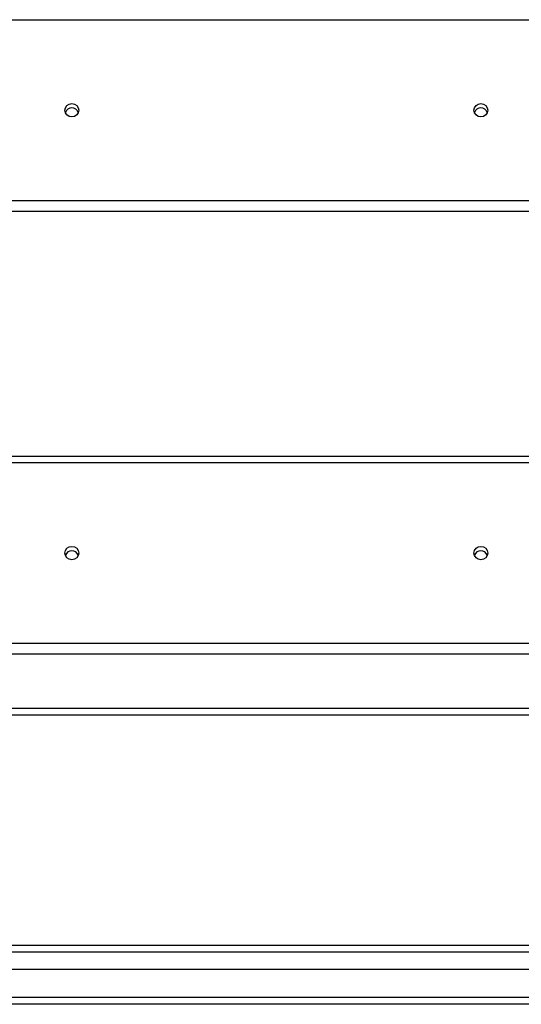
# Model space of a CAD drawing. Header units: inches. Extents: x 64.1 to 160.1, y 42 to 74.3.
# Tile 24 of 70: x 97.3 to 104.7, y 43.1 to 57.6. Entities that reach past the tile are written whole.
import ezdxf

# ---------------------------------------------------------------- set-up
doc = ezdxf.new("R2010")
doc.units = ezdxf.units.IN
doc.header["$MEASUREMENT"] = 0
doc.layers.add('Visible Edges(ANSI)', color=7, linetype='Continuous', lineweight=25)
doc.layers.add('Visible Tangent Edges(ANSI)', color=7, linetype='Continuous', lineweight=25)

msp = doc.modelspace()

# ---------------------------------------------------------------- linework, layer by layer
at = {"layer": 'Visible Edges(ANSI)'}
for p, q in [((111.206, 54.774), (83.072, 54.774)), ((83.072, 51.183), (111.206, 51.183)), ((111.206, 48.274), (83.072, 48.274)), ((87.697, 47.385), (110.447, 47.385)), ((64.969, 44.001), (111.175, 44.001)), ((111.363, 43.646), (64.78, 43.646)), ((111.973, 43.135), (64.938, 43.135))]:
    msp.add_line(p, q, dxfattribs=at)
for centre in [(98.072, 56.26), (104.072, 56.26), (98.072, 49.76), (104.072, 49.76)]:
    msp.add_ellipse(centre, major_axis=(-0.101, 0), ratio=0.966998, dxfattribs=at)
for centre in [(98.072, 56.197), (104.072, 56.197), (98.072, 49.697), (104.072, 49.697)]:
    msp.add_ellipse(centre, major_axis=(0.1, 0), ratio=0.966998, start_param=0.333879, end_param=2.807714, dxfattribs=at)
at = {"layer": 'Visible Tangent Edges(ANSI)'}
for p, q in [((83.072, 57.59), (111.206, 57.59)), ((111.206, 54.931), (83.072, 54.931)), ((83.072, 51.09), (111.206, 51.09)), ((111.206, 48.431), (83.072, 48.431)), ((87.697, 47.484), (110.447, 47.484)), ((111.305, 43.902), (64.839, 43.902)), ((111.973, 43.234), (64.171, 43.234))]:
    msp.add_line(p, q, dxfattribs=at)

doc.saveas('drawing.dxf')
